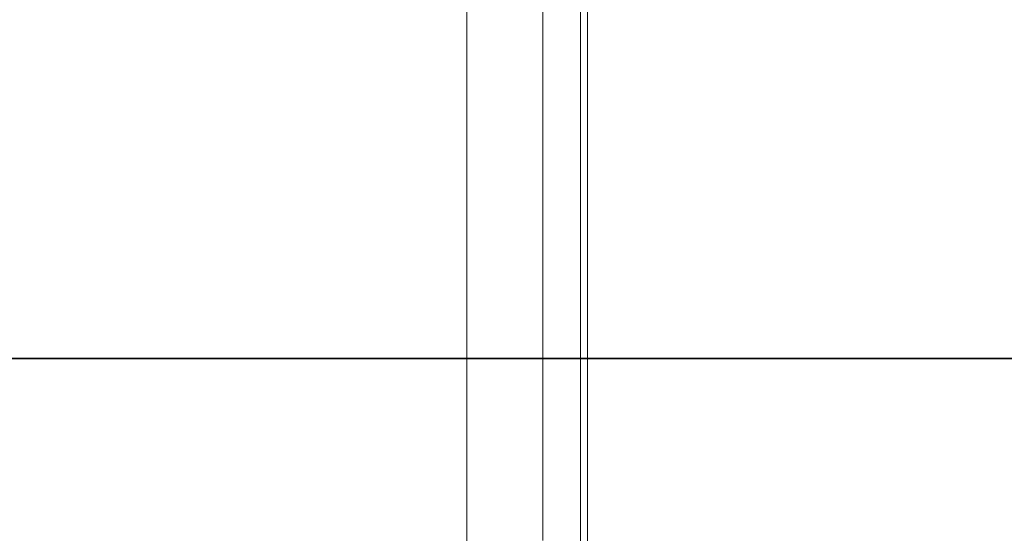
# Model space of a CAD drawing. Extents: x 193 to 943, y 26 to 526.
# Tile 96 of 207: x 353.31 to 360.26, y 101.01 to 104.64. Entities that reach past the tile are written whole.
import ezdxf

# ---------------------------------------------------------------- set-up
doc = ezdxf.new("R2010")
doc.units = 0
doc.layers.get('0').update_dxf_attribs({"lineweight": 25})
doc.layers.add('KG4_HLS_S_____ZEICHNEN_SWDL', color=7, linetype='Continuous', lineweight=35, true_color=0x99724c)
doc.layers.add('KG4_HLS_SYA', color=7, linetype='Continuous', lineweight=25)

# ---------------------------------------------------------------- blocks, each defined once
blk = doc.blocks.new('Spline-A069HY007N', base_point=(356.4662, 97.7915))
at = {"color": 0, "lineweight": -2}
for p, q in [((356.4662, 104.6059), (356.4662, 104.741)), ((356.4662, 104.4708), (356.4662, 104.6059)), ((356.4662, 104.3357), (356.4662, 104.4708)), ((356.4662, 104.2006), (356.4662, 104.3357)), ((356.4662, 104.0655), (356.4662, 104.2006)), ((356.4662, 103.9303), (356.4662, 104.0655)), ((356.4662, 103.7952), (356.4662, 103.9303)), ((356.4662, 103.66), (356.4662, 103.7952)), ((356.4662, 103.5249), (356.4662, 103.66)), ((356.4662, 103.3898), (356.4662, 103.5249)), ((356.4662, 103.2546), (356.4662, 103.3898)), ((356.4662, 103.1195), (356.4662, 103.2546)), ((356.4662, 102.9844), (356.4662, 103.1195)), ((356.4662, 102.847), (356.4662, 102.9844)), ((356.4662, 102.7096), (356.4662, 102.847)), ((356.4662, 102.5722), (356.4662, 102.7096)), ((356.4662, 102.4348), (356.4662, 102.5722)), ((356.4662, 102.2975), (356.4662, 102.4348)), ((356.4662, 102.1602), (356.4662, 102.2975)), ((356.4662, 102.0228), (356.4662, 102.1602)), ((356.4662, 101.8855), (356.4662, 102.0228)), ((356.4663, 101.7483), (356.4662, 101.8855)), ((356.4663, 101.611), (356.4663, 101.7483)), ((356.4663, 101.4738), (356.4663, 101.611)), ((356.4663, 101.3366), (356.4663, 101.4738)), ((356.4663, 101.1995), (356.4663, 101.3366)), ((356.4663, 101.0624), (356.4663, 101.1995)), ((356.4663, 100.9254), (356.4663, 101.0624))]:
    blk.add_line(p, q, dxfattribs=at)
blk = doc.blocks.new('Spline-A069HYES7N', base_point=(357.0034, 99.8343))
at = {"color": 0, "lineweight": -2}
for p, q in [((357.0034, 104.8027), (357.0034, 104.6253)), ((357.0034, 104.6253), (357.0034, 104.4789)), ((357.0034, 104.4789), (357.0034, 104.3326)), ((357.0034, 104.3326), (357.0034, 104.1862)), ((357.0034, 104.1862), (357.0034, 104.0399)), ((357.0034, 104.0399), (357.0034, 103.8935)), ((357.0034, 103.8935), (357.0034, 103.7471)), ((357.0034, 103.7471), (357.0034, 103.6007)), ((357.0034, 103.6007), (357.0034, 103.4543)), ((357.0034, 103.4543), (357.0034, 103.308)), ((357.0034, 103.308), (357.0034, 103.1616)), ((357.0034, 103.1616), (357.0034, 103.0152)), ((357.0034, 103.0152), (357.0034, 102.8688)), ((357.0034, 102.8688), (357.0034, 102.7225)), ((357.0034, 102.7225), (357.0034, 102.5762)), ((357.0034, 102.5762), (357.0034, 102.4299)), ((357.0034, 102.4299), (357.0034, 102.2836)), ((357.0034, 102.2836), (357.0034, 102.1373)), ((357.0034, 102.1373), (357.0034, 101.9911)), ((357.0034, 101.9911), (357.0034, 101.8441)), ((357.0034, 101.8441), (357.0034, 101.6972)), ((357.0034, 101.6972), (357.0034, 101.5502)), ((357.0034, 101.5502), (357.0034, 101.4033)), ((357.0034, 101.4033), (357.0034, 101.2565)), ((357.0034, 101.2565), (357.0034, 101.1096)), ((357.0034, 101.1096), (357.0034, 100.9628))]:
    blk.add_line(p, q, dxfattribs=at)

msp = doc.modelspace()

# ---------------------------------------------------------------- linework, layer by layer
at = {"layer": 'KG4_HLS_S_____ZEICHNEN_SWDL', "ltscale": 0.35}
msp.add_line((320.3773, 102.2456), (522.8639, 102.2456), dxfattribs=at)
at = {"layer": 'KG4_HLS_SYA', "color": 8, "linetype": 'Continuous', "lineweight": 9, "ltscale": 0.13, "true_color": 0x808080}
for p, q in [((357.2687, 99.8384), (357.2687, 107.904)), ((357.3179, 107.904), (357.3179, 99.8384))]:
    msp.add_line(p, q, dxfattribs=at)

# ---------------------------------------------------------------- block references
for name, p in [('Spline-A069HYES7N', (357.0034, 99.8343)), ('Spline-A069HY007N', (356.4662, 97.7915))]:
    msp.add_blockref(name, p, dxfattribs=at)

doc.saveas('drawing.dxf')
